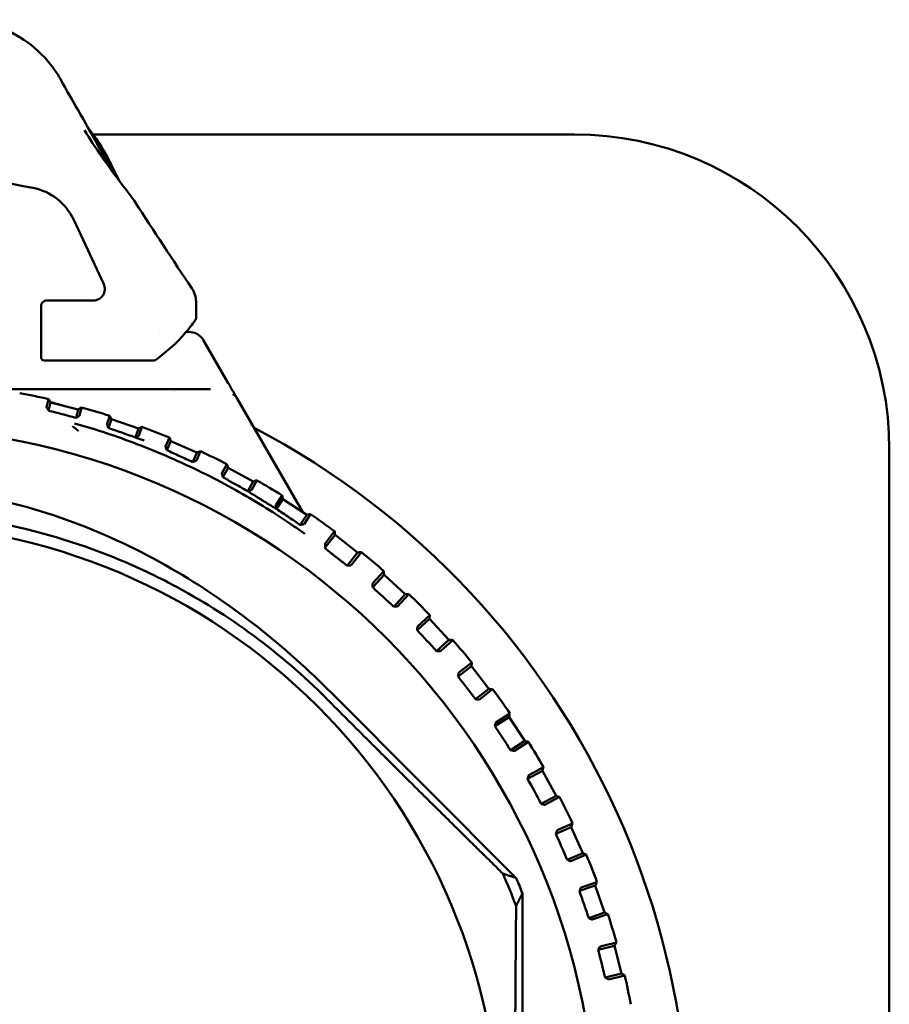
# Model space of a CAD drawing. Header units: millimetres. Extents: x 0 to 2239, y -60 to 841.
# Tile 46 of 151: x 340 to 355, y 657 to 674. Entities that reach past the tile are written whole.
import ezdxf

# ---------------------------------------------------------------- set-up
doc = ezdxf.new("R2010")
doc.units = ezdxf.units.MM
doc.layers.add('Sichtbar (ISO)', color=7, linetype='Continuous', lineweight=50)

msp = doc.modelspace()

# ---------------------------------------------------------------- linework, layer by layer
at = {"layer": 'Sichtbar (ISO)'}
for p, q in [((341.1347, 672.179), (341.1348, 672.1788)), ((341.2188, 672.0629), (341.219, 672.0629)), ((341.2256, 672.0629), (349.6399, 672.0629)), ((341.2329, 672.0053), (341.233, 672.0052)), ((340.8852, 670.5712), (341.4094, 669.4472)), ((340.4151, 669.1627), (341.2281, 669.1627)), ((340.3151, 668.6107), (340.3151, 669.0627)), ((342.3917, 668.6397), (342.3917, 668.6397)), ((342.8505, 668.6129), (342.8959, 668.6129)), ((340.3158, 668.1626), (340.3158, 668.5091)), ((343.1557, 668.4629), (343.5455, 667.7878)), ((340.3658, 668.1126), (340.3664, 668.1126)), ((340.5195, 668.1126), (340.3664, 668.1126)), ((342.2823, 668.1126), (340.5195, 668.1126)), ((343.5868, 667.7162), (343.5455, 667.7878)), ((343.2782, 667.6129), (339.4814, 667.6129)), ((339.9614, 667.5948), (339.9614, 667.5948)), ((340.4093, 667.2974), (340.445, 667.4385)), ((344.7844, 665.6419), (343.7474, 667.438)), ((340.4426, 667.2385), (340.4788, 667.3817)), ((340.9635, 667.259), (340.4788, 667.3817)), ((340.926, 667.1108), (340.9635, 667.259)), ((341.0203, 667.2928), (340.9831, 667.1458)), ((341.4635, 666.997), (341.5145, 667.1457)), ((341.4918, 666.9356), (341.5436, 667.0863)), ((342.0165, 666.924), (341.5436, 667.0863)), ((341.9628, 666.7676), (342.0165, 666.924)), ((342.0758, 666.953), (342.0225, 666.7978)), ((342.4878, 666.6096), (342.5562, 666.7655)), ((342.5109, 666.5458), (342.5802, 666.704)), ((343.0381, 666.5031), (342.5802, 666.704)), ((355.1399, 666.5629), (355.1399, 642.1629)), ((342.9661, 666.339), (343.0381, 666.5031)), ((343.0997, 666.5271), (343.0282, 666.3642)), ((343.475, 666.1382), (343.5629, 666.3007)), ((343.4927, 666.0727), (343.5818, 666.2373)), ((344.0215, 665.9994), (343.5818, 666.2373)), ((344.0849, 666.0182), (343.9929, 665.8484)), ((343.929, 665.8285), (344.0215, 665.9994)), ((344.4183, 665.5865), (344.5278, 665.7543)), ((344.4304, 665.5197), (344.5414, 665.6896)), ((344.96, 665.4161), (344.5414, 665.6896)), ((344.7844, 665.6419), (344.8874, 665.4636)), ((344.8448, 665.2398), (344.96, 665.4161)), ((345.0247, 665.4297), (344.9101, 665.2545)), ((345.2764, 664.8383), (345.4525, 665.0645)), ((345.2842, 664.9242), (345.4443, 665.1301)), ((345.8471, 664.7574), (345.4525, 665.0645)), ((345.2943, 664.8176), (345.2764, 664.8383)), ((345.6668, 664.5258), (345.8471, 664.7574)), ((345.9126, 664.7655), (345.7333, 664.5352)), ((345.6668, 664.5258), (345.694, 664.5294)), ((346.1084, 664.2174), (346.3061, 664.4323)), ((346.1101, 664.1503), (346.3088, 664.3663)), ((346.6767, 664.0276), (346.3088, 664.3663)), ((346.1092, 664.1777), (346.1101, 664.1503)), ((346.4779, 663.8117), (346.6767, 664.0276)), ((346.7427, 664.0303), (346.545, 663.8156)), ((346.4779, 663.8117), (346.5053, 663.8131)), ((346.8926, 663.4679), (347.1073, 663.6657)), ((346.8887, 663.4009), (347.1046, 663.5997)), ((347.4433, 663.2318), (347.1046, 663.5997)), ((346.8901, 663.4283), (346.8887, 663.4009)), ((347.2273, 663.0331), (347.4433, 663.2318)), ((347.5093, 663.2291), (347.2944, 663.0314)), ((347.2273, 663.0331), (347.2547, 663.0322)), ((347.6028, 662.5898), (347.8344, 662.77)), ((347.6122, 662.6563), (347.8425, 662.8356)), ((348.1415, 662.3755), (347.8344, 662.77)), ((347.6064, 662.6169), (347.6028, 662.5898)), ((348.6184, 659.0704), (345.3937, 662.3013)), ((347.9099, 662.1952), (348.1415, 662.3755)), ((348.2071, 662.3673), (347.9766, 662.188)), ((347.9099, 662.1952), (347.9371, 662.1921)), ((348.2474, 661.7225), (348.4931, 661.883)), ((348.2623, 661.7879), (348.5067, 661.9477)), ((348.7666, 661.4644), (348.4931, 661.883)), ((348.2533, 661.7492), (348.2474, 661.7225)), ((348.5209, 661.3039), (348.7666, 661.4644)), ((348.8313, 661.4508), (348.5868, 661.2912)), ((348.5209, 661.3039), (348.5478, 661.2985)), ((348.8183, 660.8048), (349.0764, 660.9445)), ((348.8385, 660.8688), (349.0952, 661.0079)), ((349.3144, 660.5048), (349.0764, 660.9445)), ((348.8263, 660.831), (348.8183, 660.8048)), ((349.0563, 660.3651), (349.3144, 660.5048)), ((349.0563, 660.3651), (349.0826, 660.3575)), ((349.3777, 660.4859), (349.1209, 660.347)), ((349.3368, 659.9053), (349.6041, 660.0227)), ((349.3114, 659.8432), (349.5801, 659.9611)), ((349.3216, 659.8687), (349.3114, 659.8432)), ((349.781, 659.5032), (349.5801, 659.9611)), ((349.5122, 659.3853), (349.781, 659.5032)), ((349.8426, 659.4792), (349.5752, 659.362)), ((349.5122, 659.3853), (349.5378, 659.3756)), ((349.7539, 658.904), (350.03, 658.9988)), ((348.7274, 649.9232), (348.7274, 658.8026)), ((349.7234, 658.8442), (350.001, 658.9395)), ((349.7357, 658.8687), (349.7234, 658.8442)), ((350.1633, 658.4665), (350.001, 658.9395)), ((349.8857, 658.3713), (350.1633, 658.4665)), ((349.8857, 658.3713), (349.9105, 658.3594)), ((350.2227, 658.4375), (349.9465, 658.3428)), ((350.0868, 657.8716), (350.3698, 657.9433)), ((350.0515, 657.8145), (350.336, 657.8865)), ((350.0657, 657.8379), (350.0515, 657.8145)), ((350.4587, 657.4018), (350.336, 657.8865)), ((350.1742, 657.3298), (350.4587, 657.4018)), ((350.1742, 657.3298), (350.1979, 657.316)), ((350.5155, 657.368), (350.2325, 657.2964))]:
    msp.add_line(p, q, dxfattribs=at)
for radius in [12.5922, 10.9]:
    msp.add_circle((337.4399, 654.3629), radius, dxfattribs=at)
for centre, radius, start, end in [((349.6399, 666.5629), 5.5, 0, 90), ((337.4399, 657.0929), 14.3002, 78.99438, 101.00562), ((339.979, 670.1486), 0.9999, 24.99965, 78.99472), ((340.4151, 669.0627), 0.1, 89.99769, 180.00212), ((342.8959, 668.3129), 0.3, 30, 90), ((340.3658, 668.1626), 0.05, 180, 269.99985), ((337.4399, 654.3629), 14.2, 68.4946, 68.49505), ((337.4399, 654.3629), 13.4165, 77.05686, 79.25893), ((337.4399, 655.9197), 11.863, 74.01005, 75.17542), ((337.4399, 654.3629), 13.4165, 72.32001, 74.52209), ((337.4399, 654.3629), 14.2, 117.67948, 62.32052), ((337.4399, 654.3629), 13.4165, 67.58317, 69.78525), ((337.4399, 654.3629), 14.2, 62.62852, 62.6327), ((337.4399, 654.3629), 13.25, 68.90941, 68.91056), ((337.4399, 654.3629), 13.4165, 62.84633, 65.04841), ((337.4399, 654.3629), 13.4165, 58.10949, 60.31156), ((337.4399, 654.3629), 13.4165, 53.37265, 55.57472), ((337.4399, 654.3629), 13.4165, 48.6358, 50.83788), ((337.4399, 654.3629), 13.4165, 43.89896, 46.10104), ((337.4399, 654.3629), 13.4165, 39.16212, 41.3642), ((337.4399, 654.3629), 13.4165, 34.42528, 36.62735), ((337.4399, 654.3629), 13.4165, 29.68844, 31.89051), ((337.4399, 654.3629), 13.4165, 24.95159, 27.15367), ((337.4399, 654.3629), 13.4165, 20.21475, 22.41683), ((337.4399, 654.3629), 11.9457, 20.66074, 23.61431), ((337.4399, 654.3629), 12.1292, 21.47115, 22.83695), ((337.4399, 654.3629), 13.4165, 15.47791, 17.67999), ((337.4399, 654.3629), 13.4165, 10.74107, 12.94314)]:
    msp.add_arc(centre, radius, start, end, dxfattribs=at)
for centre, major_axis, ratio, start_param, end_param in [((340.4802, 672.9294), (0.1742, 0.0983), 0.3424397, 6.2814334, 6.281721), ((341.4116, 671.3355), (0.1808, 0.0855), 0.8446977, 0.000016, 0.0000891), ((341.2281, 669.3627), (0.1687, -0.1075), 0.9996625, 5.2797682, 7.2866024), ((436.9932, 639.3051), (110.8394, 0), 0.5, 2.589783, 2.5946591), ((342.2823, 668.1629), (-0.0566, 0.0001), 0.8890452, 1.5734038, 2.0953578), ((342.2928, 668.1659), (-0.0421, -0.04), 0.8401627, 1.2318037, 1.4834454), ((214.0524, 707.0268), (-226.1091, 77.6233), 0.0174525, 4.1171064, 4.1196578), ((345.3621, 664.7649), (-0.068, 0.0529), 0.0174524, 0.0869385, 0.2774065), ((345.3754, 664.7557), (0.0831, -0.064), 0.0233277, 3.4789256, 4.4850907), ((346.4459, 664.146), (9.4505, -8.6998), 0.0174576, 4.6929252, 4.7318528), ((347.223, 663.3689), (8.6998, -9.4505), 0.0174576, 4.6929252, 4.7318528), ((347.9333, 662.5302), (7.8897, -10.1366), 0.0174576, 4.6929252, 4.7318528), ((348.5719, 661.6358), (7.0256, -10.7535), 0.0174576, 4.6929252, 4.7318528), ((349.1344, 660.6917), (6.1136, -11.297), 0.0174576, 4.6929252, 4.7318528), ((349.6171, 659.7043), (5.1598, -11.7632), 0.0174576, 4.6929252, 4.7318528), ((350.0166, 658.6805), (4.1708, -12.1492), 0.0174576, 4.6929252, 4.7318528), ((350.3302, 657.6272), (3.1533, -12.4521), 0.0174576, 4.6929252, 4.7318528)]:
    msp.add_ellipse(centre, major_axis=major_axis, ratio=ratio, start_param=start_param, end_param=end_param, dxfattribs=at)
for points, knots in [([(338.8753, 674.0685), (339.0912, 674.0685), (339.3099, 674.0325), (339.7164, 673.8966), (339.9098, 673.7961), (340.2527, 673.5454), (340.4064, 673.3915), (340.5749, 673.1603), (340.617, 673.0947), (340.6544, 673.0277)], [0, 0, 0, 0, 0.0647864, 0.0647864, 0.12865822, 0.12865822, 0.1929243, 0.1929243, 0.21712519, 0.21712519, 0.21712519, 0.21712519]), ([(340.6544, 673.0277), (340.7618, 672.8356), (340.8644, 672.6548), (341.0781, 672.2791), (341.1887, 672.0842), (341.3661, 671.7703), (341.4349, 671.6494), (341.5454, 671.4592), (341.5901, 671.3841), (341.6265, 671.3263)], [0, 0, 0, 0, 0.07025952, 0.07025952, 0.15767163, 0.15767163, 0.22299774, 0.22299774, 0.27954225, 0.27954225, 0.27954225, 0.27954225]), ([(341.1356, 672.1779), (341.237, 672.0549), (341.3221, 671.9303), (341.4483, 671.7185), (341.4953, 671.6274), (341.5326, 671.5488)], [0.10212124, 0.10212124, 0.10212124, 0.10212124, 0.15613021, 0.15613021, 0.20276194, 0.20276194, 0.20276194, 0.20276194]), ([(341.2344, 672.0034), (341.2441, 671.9912), (341.2535, 671.979), (341.378, 671.8154), (341.4684, 671.6639), (341.5561, 671.4959), (341.5753, 671.4572), (341.5924, 671.4211)], [0.068442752, 0.068442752, 0.068442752, 0.068442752, 0.073825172, 0.073825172, 0.140693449, 0.140693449, 0.162109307, 0.162109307, 0.162109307, 0.162109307]), ([(341.5326, 671.5489), (341.5569, 671.4975), (341.5757, 671.4601), (341.5912, 671.4308), (341.5928, 671.4278), (341.5944, 671.4249)], [0.00000707, 0.00000707, 0.00000707, 0.00000707, 0.032947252, 0.032947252, 0.036912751, 0.036912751, 0.036912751, 0.036912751]), ([(342.9544, 669.3674), (342.9785, 669.3316), (342.997, 669.2913), (343.0178, 669.2153), (343.0227, 669.1795), (343.0227, 669.144)], [0, 0, 0, 0, 0.012965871, 0.012965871, 0.023631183, 0.023631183, 0.023631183, 0.023631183]), ([(343.0238, 668.8561), (343.0238, 668.8539), (343.0233, 668.8512), (343.0183, 668.8352), (343.0064, 668.8148), (342.9656, 668.7555), (342.9333, 668.7137), (342.8609, 668.6249), (342.822, 668.5789), (342.7797, 668.5303)], [0.011729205, 0.011729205, 0.011729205, 0.011729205, 0.017428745, 0.017428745, 0.040042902, 0.040042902, 0.06828896, 0.06828896, 0.093094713, 0.093094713, 0.093094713, 0.093094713]), ([(340.3151, 668.6107), (340.3153, 668.5948), (340.3154, 668.5783), (340.3156, 668.5435), (340.3158, 668.5253), (340.3158, 668.5123), (340.3158, 668.5114), (340.3159, 668.509)], [0.00000217, 0.00000217, 0.00000217, 0.00000217, 0.005597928, 0.005597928, 0.011783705, 0.011783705, 0.012641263, 0.012641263, 0.012641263, 0.012641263]), ([(342.6048, 668.3577), (342.6165, 668.3672), (342.6299, 668.3788), (342.6592, 668.4055), (342.6744, 668.4199), (342.7055, 668.4506), (342.7209, 668.4663), (342.7519, 668.499), (342.7668, 668.5154), (342.7797, 668.5303)], [-0.027452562, -0.027452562, -0.027452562, -0.027452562, -0.020773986, -0.020773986, -0.014295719, -0.014295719, -0.007607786, -0.007607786, -0.000001, -0.000001, -0.000001, -0.000001]), ([(343.7474, 667.438), (343.7442, 667.4436), (343.741, 667.4491), (343.7378, 667.4547), (343.7346, 667.4602), (343.7314, 667.4658), (343.7281, 667.4715), (343.7248, 667.4772), (343.7214, 667.4831), (343.7179, 667.4892), (343.7143, 667.4953), (343.7107, 667.5017), (343.7069, 667.5082), (343.7031, 667.5148), (343.6991, 667.5216), (343.695, 667.5288), (343.6925, 667.5332), (343.6899, 667.5377), (343.6872, 667.5423), (343.6855, 667.5453), (343.6837, 667.5483), (343.6819, 667.5514), (343.6774, 667.5594), (343.6725, 667.5677), (343.6674, 667.5766), (343.6658, 667.5793), (343.6642, 667.5821), (343.6626, 667.5849), (343.6589, 667.5913), (343.6551, 667.5979), (343.6512, 667.6048), (343.6454, 667.6147), (343.6393, 667.6254), (343.6327, 667.6368), (343.6319, 667.638), (343.6312, 667.6393), (343.6304, 667.6406), (343.6245, 667.6509), (343.6182, 667.6618), (343.6114, 667.6736), (343.6038, 667.6867), (343.5956, 667.7009), (343.5868, 667.7162)], [0, 0, 0, 0, 0.0909091, 0.0909091, 0.0909091, 0.1818182, 0.1818182, 0.1818182, 0.2727273, 0.2727273, 0.2727273, 0.3636364, 0.3636364, 0.3636364, 0.4545455, 0.4545455, 0.4545455, 0.5097979, 0.5097979, 0.5097979, 0.5454545, 0.5454545, 0.5454545, 0.6363636, 0.6363636, 0.6363636, 0.6645155, 0.6645155, 0.6645155, 0.7272727, 0.7272727, 0.7272727, 0.8181818, 0.8181818, 0.8181818, 0.8283581, 0.8283581, 0.8283581, 0.9090909, 0.9090909, 0.9090909, 1, 1, 1, 1]), ([(343.6632, 667.5335), (343.6666, 667.5309), (343.67, 667.5283), (343.6734, 667.5255), (343.6809, 667.5194), (343.6881, 667.513), (343.695, 667.5061), (343.7051, 667.4962), (343.7145, 667.4855), (343.7233, 667.4741), (343.732, 667.4628), (343.7401, 667.4507), (343.7474, 667.438)], [0, 0, 0, 0, 0.1037852, 0.1037852, 0.1037852, 0.3333333, 0.3333333, 0.3333333, 0.6666667, 0.6666667, 0.6666667, 1, 1, 1, 1]), ([(340.4093, 667.2974), (340.4093, 667.2972), (340.4099, 667.296), (340.4122, 667.2917), (340.414, 667.2884), (340.4209, 667.2761), (340.4276, 667.2644), (340.4354, 667.2509)], [0.000001, 0.000001, 0.000001, 0.000001, 0.002709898, 0.002709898, 0.0057444, 0.0057444, 0.012286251, 0.012286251, 0.012286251, 0.012286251]), ([(340.4426, 667.2385), (340.4414, 667.2405), (340.4403, 667.2426), (340.4379, 667.2467), (340.4367, 667.2488), (340.4354, 667.2509)], [-0.002084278, -0.002084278, -0.002084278, -0.002084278, -0.0010832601, -0.0010832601, -0.0000270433, -0.0000270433, -0.0000270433, -0.0000270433]), ([(340.4426, 667.2385), (340.5232, 667.2173), (340.6037, 667.196), (340.7648, 667.1534), (340.8455, 667.1321), (340.926, 667.1108)], [0.000009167, 0.000009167, 0.000009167, 0.000009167, 0.028998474, 0.028998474, 0.05809979, 0.05809979, 0.05809979, 0.05809979]), ([(340.926, 667.1108), (340.9277, 667.1118), (340.9294, 667.1128), (340.9328, 667.1149), (340.9345, 667.1159), (340.9363, 667.1169)], [0.0000340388, 0.0000340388, 0.0000340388, 0.0000340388, 0.0006386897, 0.0006386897, 0.0012507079, 0.0012507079, 0.0012507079, 0.0012507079]), ([(340.9363, 667.1169), (340.9429, 667.1209), (340.9493, 667.1248), (340.9612, 667.132), (340.9664, 667.1351), (340.975, 667.1405), (340.9782, 667.1424), (340.9822, 667.1451), (340.983, 667.1457), (340.9831, 667.1458)], [0.0000157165, 0.0000157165, 0.0000157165, 0.0000157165, 0.0023906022, 0.0023906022, 0.004813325, 0.004813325, 0.0073039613, 0.0073039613, 0.0097234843, 0.0097234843, 0.0097234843, 0.0097234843]), ([(340.8691, 666.9606), (340.8688, 666.9609), (340.8687, 666.9612), (340.8691, 666.9621), (340.87, 666.9632), (340.8706, 666.9637)], [0, 0, 0, 0, 0.33333333, 0.66666667, 0.99999624, 0.99999624, 0.99999624, 0.99999624]), ([(340.8691, 666.9606), (340.8993, 666.9359), (340.928, 666.9117), (340.956, 666.8876), (340.9586, 666.8854), (340.9612, 666.8831), (340.9637, 666.881)], [0, 0, 0, 0, 0.9143989, 0.9143989, 0.9143989, 1, 1, 1, 1]), ([(344.0796, 665.6367), (344.0792, 665.637), (343.7679, 665.8235), (343.0866, 666.2023), (341.8882, 666.709), (341.2212, 666.9268), (340.8999, 667.0124)], [0.24964774, 0.24964774, 0.24964774, 0.24964774, 0.25, 0.5, 0.75, 0.99999843, 0.99999843, 0.99999843, 0.99999843]), ([(341.4635, 666.997), (341.4635, 666.9969), (341.464, 666.9954), (341.4662, 666.9904), (341.4679, 666.9866), (341.4744, 666.9725), (341.4808, 666.9588), (341.4894, 666.9387)], [0.000001, 0.000001, 0.000001, 0.000001, 0.002992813, 0.002992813, 0.006394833, 0.006394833, 0.013586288, 0.013586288, 0.013586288, 0.013586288]), ([(341.9637, 666.7679), (341.9691, 666.7707), (341.974, 666.7731), (341.9834, 666.7777), (341.9879, 666.7799), (341.9983, 666.7851), (342.0037, 666.7878), (342.0128, 666.7925), (342.0162, 666.7942), (342.0213, 666.7969), (342.0225, 666.7976), (342.0225, 666.7978)], [0, 0, 0, 0, 0.001646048, 0.001646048, 0.003241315, 0.003241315, 0.005585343, 0.005585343, 0.008001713, 0.008001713, 0.010826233, 0.010826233, 0.010826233, 0.010826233]), ([(341.9637, 666.7679), (342.0059, 666.7541), (342.0466, 666.7393), (342.0867, 666.7241), (342.0966, 666.7204), (342.1064, 666.7166), (342.1162, 666.7128)], [0, 0, 0, 0, 0.2184567, 0.2184567, 0.2184567, 0.27207887, 0.27207887, 0.27207887, 0.27207887]), ([(342.4878, 666.6096), (342.4877, 666.6094), (342.4883, 666.6077), (342.4902, 666.6018), (342.4918, 666.5973), (342.4979, 666.5804), (342.5039, 666.5643), (342.5107, 666.5462)], [0.000001, 0.000001, 0.000001, 0.000001, 0.003331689, 0.003331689, 0.007176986, 0.007176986, 0.015485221, 0.015485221, 0.015485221, 0.015485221]), ([(342.9662, 666.339), (342.8898, 666.3737), (342.8134, 666.4084), (342.6615, 666.4774), (342.586, 666.5117), (342.5107, 666.5462)], [-0.06256708, -0.06256708, -0.06256708, -0.06256708, -0.031123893, -0.031123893, -0.000073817, -0.000073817, -0.000073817, -0.000073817]), ([(342.9662, 666.339), (342.9712, 666.341), (342.9762, 666.3429), (342.9858, 666.3467), (342.9904, 666.3485), (343.0011, 666.3528), (343.0068, 666.3551), (343.0165, 666.359), (343.0202, 666.3605), (343.0265, 666.3633), (343.0281, 666.364), (343.0282, 666.3642)], [0.000002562, 0.000002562, 0.000002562, 0.000002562, 0.001618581, 0.001618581, 0.003177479, 0.003177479, 0.005451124, 0.005451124, 0.007791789, 0.007791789, 0.011070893, 0.011070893, 0.011070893, 0.011070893]), ([(343.475, 666.1382), (343.4749, 666.138), (343.4753, 666.1362), (343.4768, 666.1301), (343.4781, 666.1253), (343.4828, 666.1077), (343.4874, 666.0913), (343.4927, 666.0725)], [0.000001, 0.000001, 0.000001, 0.000001, 0.003485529, 0.003485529, 0.007552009, 0.007552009, 0.016083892, 0.016083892, 0.016083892, 0.016083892]), ([(343.4927, 666.0725), (343.5211, 666.0567), (343.5493, 666.041), (343.6057, 666.0094), (343.6338, 665.9937), (343.6619, 665.9779)], [0.000003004, 0.000003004, 0.000003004, 0.000003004, 0.012496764, 0.012496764, 0.024949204, 0.024949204, 0.024949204, 0.024949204]), ([(345.3937, 662.3013), (344.5812, 663.1154), (343.6855, 663.8325), (341.5963, 665.0657), (340.4013, 665.5353), (338.5683, 665.8707), (337.9802, 665.9253), (336.8041, 665.919), (336.2165, 665.8587), (334.4567, 665.5189), (333.3288, 665.078), (331.2567, 663.8821), (330.327, 663.1438), (329.4861, 662.3013)], [0.000001, 0.000001, 0.000001, 0.000001, 0.3450553, 0.3450553, 0.7303283, 0.7303283, 0.9071964, 0.9071964, 1.0836736, 1.0836736, 1.4456527, 1.4456527, 1.8012035, 1.8012035, 1.8012035, 1.8012035]), ([(343.9284, 665.828), (343.8846, 665.8533), (343.8403, 665.8781), (343.7513, 665.9279), (343.7066, 665.9529), (343.6619, 665.9779)], [-0.039438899, -0.039438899, -0.039438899, -0.039438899, -0.019822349, -0.019822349, -0.000018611, -0.000018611, -0.000018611, -0.000018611]), ([(343.9284, 665.828), (343.934, 665.8299), (343.9389, 665.8314), (343.9493, 665.8345), (343.9547, 665.8361), (343.9661, 665.8396), (343.9717, 665.8414), (343.9813, 665.8444), (343.985, 665.8455), (343.9913, 665.8476), (343.9928, 665.8482), (343.9929, 665.8484)], [0.000304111, 0.000304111, 0.000304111, 0.000304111, 0.001851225, 0.001851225, 0.003614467, 0.003614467, 0.005851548, 0.005851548, 0.008170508, 0.008170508, 0.011466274, 0.011466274, 0.011466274, 0.011466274]), ([(343.9284, 665.828), (343.982, 665.7951), (344.0365, 665.7617), (344.0909, 665.7275), (344.1181, 665.7104), (344.1454, 665.6931), (344.1729, 665.6756), (344.1866, 665.6669), (344.2004, 665.6582), (344.2143, 665.6494), (344.2165, 665.6481), (344.2187, 665.6467), (344.2209, 665.6453), (344.2214, 665.645), (344.2218, 665.6447), (344.2223, 665.6445)], [0.00063558, 0.00063558, 0.00063558, 0.00063558, 0.33333333, 0.33333333, 0.33333333, 0.5, 0.5, 0.5, 0.58333333, 0.58333333, 0.58333333, 0.59645328, 0.59645328, 0.59645328, 0.59910441, 0.59910441, 0.59910441, 0.59910441]), ([(344.2223, 665.6445), (344.2266, 665.6417), (344.2309, 665.639), (344.2353, 665.6363), (344.2423, 665.6319), (344.2493, 665.6275), (344.2564, 665.6232), (344.3128, 665.5882), (344.3713, 665.5534), (344.4302, 665.5189)], [0.59910441, 0.59910441, 0.59910441, 0.59910441, 0.625, 0.625, 0.625, 0.66666667, 0.66666667, 0.66666667, 0.99916651, 0.99916651, 0.99916651, 0.99916651]), ([(344.4183, 665.5865), (344.4181, 665.5863), (344.4184, 665.5845), (344.4193, 665.5785), (344.4201, 665.5738), (344.4234, 665.5561), (344.4266, 665.5391), (344.4302, 665.5189)], [0.000001, 0.000001, 0.000001, 0.000001, 0.003516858, 0.003516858, 0.007651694, 0.007651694, 0.016583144, 0.016583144, 0.016583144, 0.016583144]), ([(344.4302, 665.5189), (344.4673, 665.4947), (344.5039, 665.47), (344.5778, 665.4201), (344.615, 665.395), (344.6524, 665.3697)], [0.000051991, 0.000051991, 0.000051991, 0.000051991, 0.017590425, 0.017590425, 0.035470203, 0.035470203, 0.035470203, 0.035470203]), ([(345.3002, 662.208), (344.507, 663.0028), (343.5959, 663.6765), (342.2687, 664.3762), (341.9287, 664.5343), (340.2619, 665.2082), (338.8495, 665.4837), (336.0051, 665.4804), (334.5933, 665.2017), (332.93, 664.5247), (332.5922, 664.367), (331.2737, 663.6689), (330.3684, 662.9983), (329.5796, 662.208)], [0.000001, 0.000001, 0.000001, 0.000001, 0.3368888, 0.3368888, 0.448865, 0.448865, 0.8741256, 0.8741256, 1.2993584, 1.2993584, 1.4106845, 1.4106845, 1.7455959, 1.7455959, 1.7455959, 1.7455959]), ([(344.8448, 665.2398), (344.8129, 665.2614), (344.7803, 665.2834), (344.7168, 665.3263), (344.684, 665.3484), (344.6524, 665.3697)], [-0.030210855, -0.030210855, -0.030210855, -0.030210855, -0.015126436, -0.015126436, -0.000011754, -0.000011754, -0.000011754, -0.000011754]), ([(344.8448, 665.2398), (344.8505, 665.241), (344.8562, 665.2422), (344.8671, 665.2446), (344.8722, 665.2456), (344.8835, 665.2481), (344.8891, 665.2493), (344.8986, 665.2515), (344.9022, 665.2523), (344.9085, 665.2538), (344.91, 665.2543), (344.9101, 665.2545)], [0.000001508, 0.000001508, 0.000001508, 0.000001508, 0.001746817, 0.001746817, 0.003406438, 0.003406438, 0.005622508, 0.005622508, 0.007932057, 0.007932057, 0.011248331, 0.011248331, 0.011248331, 0.011248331]), ([(345.2842, 664.9242), (345.2839, 664.9239), (345.2837, 664.9236), (345.282, 664.9201), (345.2809, 664.9142), (345.2781, 664.8927), (345.2768, 664.8675), (345.2764, 664.8383)], [-0.5682033, -0.5682033, -0.5682033, -0.5682033, -0.56212443, -0.56212443, -0.52178685, -0.52178685, -0.42946618, -0.42946618, -0.42946618, -0.42946618]), ([(345.694, 664.5294), (345.696, 664.5297), (345.698, 664.53), (345.7099, 664.5316), (345.7199, 664.533), (345.7301, 664.5345), (345.7331, 664.535), (345.7333, 664.5352)], [-0.0079867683, -0.0079867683, -0.0079867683, -0.0079867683, -0.0072465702, -0.0072465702, -0.0033214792, -0.0033214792, -0.0001731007, -0.0001731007, -0.0001731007, -0.0001731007]), ([(346.1084, 664.2174), (346.1083, 664.2172), (346.1083, 664.2142), (346.1084, 664.2039), (346.1087, 664.1938), (346.1091, 664.1818), (346.1091, 664.1798), (346.1092, 664.1777)], [-0.0711820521, -0.0711820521, -0.0711820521, -0.0711820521, -0.0680336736, -0.0680336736, -0.0641085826, -0.0641085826, -0.0633683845, -0.0633683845, -0.0633683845, -0.0633683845]), ([(346.5053, 663.8131), (346.5074, 663.8132), (346.5094, 663.8133), (346.5214, 663.8139), (346.5314, 663.8145), (346.5418, 663.8152), (346.5448, 663.8154), (346.545, 663.8156)], [-0.0079867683, -0.0079867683, -0.0079867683, -0.0079867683, -0.0072465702, -0.0072465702, -0.0033214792, -0.0033214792, -0.0001731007, -0.0001731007, -0.0001731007, -0.0001731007]), ([(346.8926, 663.4679), (346.8924, 663.4678), (346.8922, 663.4647), (346.8915, 663.4544), (346.8909, 663.4443), (346.8903, 663.4324), (346.8902, 663.4304), (346.8901, 663.4283)], [-0.0711820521, -0.0711820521, -0.0711820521, -0.0711820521, -0.0680336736, -0.0680336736, -0.0641085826, -0.0641085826, -0.0633683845, -0.0633683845, -0.0633683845, -0.0633683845]), ([(347.2547, 663.0322), (347.2568, 663.0321), (347.2588, 663.0321), (347.2708, 663.0317), (347.2809, 663.0314), (347.2912, 663.0313), (347.2942, 663.0313), (347.2944, 663.0314)], [-0.0079867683, -0.0079867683, -0.0079867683, -0.0079867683, -0.0072465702, -0.0072465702, -0.0033214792, -0.0033214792, -0.0001731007, -0.0001731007, -0.0001731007, -0.0001731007]), ([(347.6122, 662.6563), (347.612, 662.6561), (347.6115, 662.6531), (347.61, 662.6429), (347.6086, 662.6329), (347.607, 662.621), (347.6067, 662.619), (347.6064, 662.6169)], [-0.0711820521, -0.0711820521, -0.0711820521, -0.0711820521, -0.0680336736, -0.0680336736, -0.0641085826, -0.0641085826, -0.0633683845, -0.0633683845, -0.0633683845, -0.0633683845]), ([(347.9371, 662.1921), (347.9392, 662.1918), (347.9412, 662.1916), (347.9531, 662.1903), (347.9631, 662.1892), (347.9734, 662.1881), (347.9764, 662.1879), (347.9766, 662.188)], [-0.0079867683, -0.0079867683, -0.0079867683, -0.0079867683, -0.0072465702, -0.0072465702, -0.0033214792, -0.0033214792, -0.0001731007, -0.0001731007, -0.0001731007, -0.0001731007]), ([(348.2623, 661.7879), (348.2621, 661.7877), (348.2614, 661.7848), (348.259, 661.7748), (348.2568, 661.7649), (348.2542, 661.7532), (348.2538, 661.7512), (348.2533, 661.7492)], [-0.0711820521, -0.0711820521, -0.0711820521, -0.0711820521, -0.0680336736, -0.0680336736, -0.0641085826, -0.0641085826, -0.0633683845, -0.0633683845, -0.0633683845, -0.0633683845]), ([(348.5478, 661.2985), (348.5498, 661.2981), (348.5518, 661.2977), (348.5635, 661.2954), (348.5735, 661.2934), (348.5836, 661.2916), (348.5866, 661.2911), (348.5868, 661.2912)], [-0.0079867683, -0.0079867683, -0.0079867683, -0.0079867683, -0.0072465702, -0.0072465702, -0.0033214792, -0.0033214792, -0.0001731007, -0.0001731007, -0.0001731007, -0.0001731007]), ([(348.8385, 660.8688), (348.8383, 660.8687), (348.8373, 660.8658), (348.8341, 660.856), (348.8311, 660.8464), (348.8275, 660.8349), (348.8269, 660.833), (348.8263, 660.831)], [-0.0711820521, -0.0711820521, -0.0711820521, -0.0711820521, -0.0680336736, -0.0680336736, -0.0641085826, -0.0641085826, -0.0633683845, -0.0633683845, -0.0633683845, -0.0633683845]), ([(349.0826, 660.3575), (349.0846, 660.3569), (349.0865, 660.3564), (349.098, 660.3531), (349.1078, 660.3504), (349.1177, 660.3477), (349.1207, 660.3469), (349.1209, 660.347)], [-0.0079867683, -0.0079867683, -0.0079867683, -0.0079867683, -0.0072465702, -0.0072465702, -0.0033214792, -0.0033214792, -0.0001731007, -0.0001731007, -0.0001731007, -0.0001731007]), ([(349.3368, 659.9053), (349.3366, 659.9052), (349.3354, 659.9024), (349.3314, 659.8929), (349.3276, 659.8836), (349.3231, 659.8724), (349.3223, 659.8706), (349.3216, 659.8687)], [-0.0711820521, -0.0711820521, -0.0711820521, -0.0711820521, -0.0680336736, -0.0680336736, -0.0641085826, -0.0641085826, -0.0633683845, -0.0633683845, -0.0633683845, -0.0633683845]), ([(349.5378, 659.3756), (349.5398, 659.3749), (349.5417, 659.3742), (349.5529, 659.3699), (349.5623, 659.3664), (349.5721, 659.3629), (349.5749, 659.3619), (349.5752, 659.362)], [-0.0079867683, -0.0079867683, -0.0079867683, -0.0079867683, -0.0072465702, -0.0072465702, -0.0033214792, -0.0033214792, -0.0001731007, -0.0001731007, -0.0001731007, -0.0001731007]), ([(349.7539, 658.904), (349.7537, 658.9039), (349.7522, 658.9012), (349.7474, 658.892), (349.7429, 658.883), (349.7375, 658.8723), (349.7366, 658.8705), (349.7357, 658.8687)], [-0.0711820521, -0.0711820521, -0.0711820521, -0.0711820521, -0.0680336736, -0.0680336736, -0.0641085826, -0.0641085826, -0.0633683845, -0.0633683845, -0.0633683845, -0.0633683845]), ([(349.9105, 658.3594), (349.9123, 658.3585), (349.9142, 658.3577), (349.925, 658.3525), (349.9341, 658.3482), (349.9435, 658.3439), (349.9463, 658.3427), (349.9465, 658.3428)], [-0.0079867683, -0.0079867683, -0.0079867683, -0.0079867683, -0.0072465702, -0.0072465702, -0.0033214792, -0.0033214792, -0.0001731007, -0.0001731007, -0.0001731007, -0.0001731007]), ([(350.0868, 657.8716), (350.0866, 657.8715), (350.0849, 657.869), (350.0794, 657.8602), (350.0741, 657.8516), (350.0679, 657.8414), (350.0668, 657.8397), (350.0657, 657.8379)], [-0.0711820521, -0.0711820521, -0.0711820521, -0.0711820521, -0.0680336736, -0.0680336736, -0.0641085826, -0.0641085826, -0.0633683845, -0.0633683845, -0.0633683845, -0.0633683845]), ([(350.1979, 657.316), (350.1997, 657.3149), (350.2014, 657.3139), (350.2118, 657.3079), (350.2205, 657.3029), (350.2296, 657.2978), (350.2322, 657.2964), (350.2325, 657.2964)], [-0.0079867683, -0.0079867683, -0.0079867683, -0.0079867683, -0.0072465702, -0.0072465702, -0.0033214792, -0.0033214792, -0.0001731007, -0.0001731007, -0.0001731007, -0.0001731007])]:
    msp.add_open_spline(points, degree=3, knots=knots, dxfattribs=at)
for points in [[(341.0737, 672.1352), (341.2418, 671.8571), (341.4957, 671.4903), (341.8165, 671.0766)], [(341.5924, 671.4211), (341.6165, 671.3702), (341.6379, 671.325), (341.6561, 671.2867)], [(341.5944, 671.4249), (341.5951, 671.4236), (341.5957, 671.4224), (341.5963, 671.4214)], [(341.5963, 671.4214), (341.6233, 671.3717), (341.6507, 671.3152), (341.679, 671.2563)], [(341.8167, 671.0766), (341.8173, 671.0758), (341.8179, 671.0751), (341.8185, 671.0743)], [(341.8183, 671.0743), (341.8666, 671.0118), (341.9126, 670.9475), (341.9561, 670.8816)], [(341.9561, 670.8816), (342.2875, 670.3791), (342.6137, 669.8717), (342.9544, 669.3674)], [(343.0227, 669.144), (343.0227, 669.0479), (343.0231, 668.9519), (343.0238, 668.8561)], [(340.445, 667.4385), (340.445, 667.4385), (340.445, 667.4385), (340.445, 667.4385)], [(340.4788, 667.3817), (340.4676, 667.4007), (340.4563, 667.4196), (340.445, 667.4385)], [(341.0203, 667.2928), (341.0014, 667.2815), (340.9825, 667.2703), (340.9635, 667.259)], [(341.0203, 667.2928), (341.0203, 667.2928), (341.0203, 667.2928), (341.0203, 667.2928)], [(341.5145, 667.1457), (341.5145, 667.1457), (341.5145, 667.1457), (341.5145, 667.1457)], [(341.5436, 667.0863), (341.5339, 667.1061), (341.5242, 667.1259), (341.5145, 667.1457)], [(342.0758, 666.953), (342.056, 666.9433), (342.0363, 666.9336), (342.0165, 666.924)], [(342.0758, 666.953), (342.0758, 666.953), (342.0759, 666.953), (342.0759, 666.953)], [(342.5562, 666.7656), (342.5562, 666.7656), (342.5562, 666.7656), (342.5562, 666.7655)], [(342.5802, 666.704), (342.5722, 666.7245), (342.5642, 666.745), (342.5562, 666.7655)], [(343.0997, 666.5271), (343.0792, 666.5191), (343.0586, 666.5111), (343.0381, 666.5031)], [(343.0997, 666.5271), (343.0997, 666.5272), (343.0997, 666.5272), (343.0997, 666.5272)], [(343.5629, 666.3007), (343.5629, 666.3007), (343.5629, 666.3007), (343.5629, 666.3007)], [(343.5818, 666.2373), (343.5755, 666.2585), (343.5692, 666.2796), (343.5629, 666.3007)], [(344.0849, 666.0182), (344.0637, 666.0119), (344.0426, 666.0057), (344.0215, 665.9994)], [(344.0849, 666.0182), (344.0849, 666.0182), (344.0849, 666.0182), (344.0849, 666.0182)], [(344.5278, 665.7543), (344.5278, 665.7543), (344.5278, 665.7543), (344.5278, 665.7543)], [(344.5414, 665.6896), (344.5369, 665.7112), (344.5323, 665.7327), (344.5278, 665.7543)], [(344.9227, 665.0828), (344.6711, 665.2676), (344.3901, 665.4507), (344.0796, 665.6367)], [(345.0247, 665.4297), (345.0031, 665.4252), (344.9815, 665.4206), (344.96, 665.4161)], [(345.0247, 665.4297), (345.0247, 665.4297), (345.0247, 665.4297), (345.0247, 665.4297)], [(345.4443, 665.1301), (345.4443, 665.1301), (345.4443, 665.1301), (345.4443, 665.1301)], [(345.4525, 665.0645), (345.4498, 665.0863), (345.447, 665.1082), (345.4443, 665.1301)], [(345.9126, 664.7655), (345.8908, 664.7628), (345.8689, 664.7601), (345.8471, 664.7574)], [(345.9126, 664.7655), (345.9126, 664.7655), (345.9127, 664.7656), (345.9127, 664.7656)], [(346.3061, 664.4323), (346.3061, 664.4323), (346.3061, 664.4323), (346.3061, 664.4323)], [(346.3088, 664.3663), (346.3079, 664.3883), (346.307, 664.4103), (346.3061, 664.4323)], [(346.7427, 664.0303), (346.7207, 664.0294), (346.6987, 664.0285), (346.6767, 664.0276)], [(346.7427, 664.0303), (346.7427, 664.0303), (346.7428, 664.0303), (346.7428, 664.0303)], [(347.1046, 663.5997), (347.1055, 663.6217), (347.1064, 663.6437), (347.1073, 663.6657)], [(347.1074, 663.6658), (347.1074, 663.6658), (347.1074, 663.6657), (347.1073, 663.6657)], [(347.5093, 663.2291), (347.4873, 663.23), (347.4653, 663.2309), (347.4433, 663.2318)], [(347.5093, 663.2291), (347.5093, 663.2291), (347.5093, 663.2291), (347.5093, 663.2291)], [(347.8344, 662.77), (347.8371, 662.7919), (347.8398, 662.8138), (347.8425, 662.8356)], [(347.8426, 662.8357), (347.8426, 662.8357), (347.8426, 662.8356), (347.8425, 662.8356)], [(348.2071, 662.3673), (348.1852, 662.37), (348.1633, 662.3728), (348.1415, 662.3755)], [(348.2071, 662.3673), (348.2071, 662.3673), (348.2071, 662.3673), (348.2071, 662.3673)], [(348.4931, 661.883), (348.4977, 661.9045), (348.5022, 661.9261), (348.5067, 661.9476)], [(348.5067, 661.9477), (348.5067, 661.9477), (348.5067, 661.9477), (348.5067, 661.9476)], [(348.8313, 661.4508), (348.8097, 661.4553), (348.7882, 661.4599), (348.7666, 661.4644)], [(348.8313, 661.4508), (348.8313, 661.4508), (348.8313, 661.4508), (348.8313, 661.4508)], [(349.0764, 660.9445), (349.0827, 660.9656), (349.089, 660.9867), (349.0952, 661.0079)], [(349.0952, 661.0079), (349.0952, 661.0079), (349.0952, 661.0079), (349.0952, 661.0079)], [(349.3777, 660.4859), (349.3566, 660.4922), (349.3355, 660.4985), (349.3144, 660.5048)], [(349.3777, 660.4859), (349.3777, 660.4859), (349.3777, 660.4859), (349.3777, 660.4859)], [(349.5801, 659.9611), (349.5881, 659.9816), (349.5962, 660.0021), (349.6042, 660.0227)], [(349.6042, 660.0227), (349.6042, 660.0227), (349.6042, 660.0227), (349.6042, 660.0227)], [(349.8425, 659.4792), (349.822, 659.4872), (349.8015, 659.4952), (349.781, 659.5032)], [(349.8425, 659.4792), (349.8426, 659.4792), (349.8426, 659.4792), (349.8426, 659.4792)], [(350.001, 658.9395), (350.0106, 658.9592), (350.0203, 658.979), (350.03, 658.9988)], [(350.03, 658.9988), (350.03, 658.9988), (350.03, 658.9988), (350.03, 658.9988)], [(350.2227, 658.4375), (350.2029, 658.4472), (350.1831, 658.4569), (350.1633, 658.4665)], [(350.2227, 658.4375), (350.2227, 658.4375), (350.2227, 658.4375), (350.2227, 658.4375)], [(350.336, 657.8865), (350.3473, 657.9055), (350.3585, 657.9244), (350.3698, 657.9433)], [(350.3698, 657.9433), (350.3698, 657.9433), (350.3698, 657.9433), (350.3698, 657.9433)], [(350.5155, 657.368), (350.4966, 657.3793), (350.4777, 657.3906), (350.4587, 657.4018)], [(350.5155, 657.368), (350.5155, 657.368), (350.5155, 657.368), (350.5155, 657.368)], [(350.6213, 656.8634), (350.6213, 656.8634), (350.6213, 656.8633), (350.6213, 656.8633)]]:
    msp.add_open_spline(points, degree=3, dxfattribs=at)
for points, weights in [([(345.3552, 664.7683), (345.5109, 664.647), (345.6668, 664.5258)], [1.69322830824, 1.69337500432, 1.69312184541]), ([(348.3853, 659.1481), (346.7776, 660.7277), (345.3002, 662.208)], [1.2314661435, 1.27927488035, 1.27927488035]), ([(348.3853, 659.1481), (348.5, 659.1091), (348.6184, 659.0704)], [1.00015185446, 1.00025746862, 1.00009121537]), ([(348.7274, 658.8026), (348.6709, 658.6889), (348.6173, 658.5778)], [1.00009573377, 1.0002702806, 1.00015667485]), ([(348.6173, 658.5778), (348.5774, 654.3629), (348.6173, 650.1481)], [1.23096562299, 1.32029098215, 1.23096562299])]:
    msp.add_rational_spline(points, weights, degree=2, dxfattribs=at)

doc.saveas('drawing.dxf')
